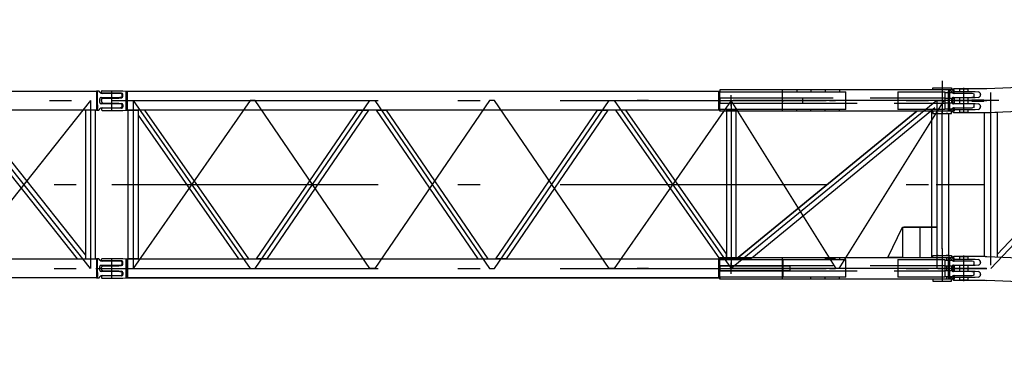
# Model space of a CAD drawing. Extents: x 2278 to 72584, y 12011 to 96322.
# Tile 14 of 29: x 47646 to 54579, y 30783 to 33102. Entities that reach past the tile are written whole.
import ezdxf

# ---------------------------------------------------------------- set-up
doc = ezdxf.new("R2010")
doc.units = 0
doc.header["$LTSCALE"] = 62.5
doc.linetypes.add('CENTER', pattern=[50.5, 30, -9, 2.5, -9])
doc.linetypes.add('HIDDEN', pattern=[12.6, 8.4, -4.2])
doc.layers.add('11', color=7, linetype='CONTINUOUS')

# ---------------------------------------------------------------- blocks, each defined once
blk = doc.blocks.new('*G74')
at = {"layer": '11', "color": 7, "linetype": 'CONTINUOUS'}
for p, q in [((66133.1, 33101.6), (54455.2, 32616.5)), ((54455.1, 32448.1), (66133, 32933.1)), ((54215.3, 32607.8), (54215.3, 32604.8)), ((54444.8, 32615.8), (54223.3, 32615.8)), ((54223.3, 32596.8), (54372.8, 32596.8)), ((54372.8, 32596.8), (54395.4, 32593.6)), ((54455.2, 32616.5), (54444.8, 32615.8)), ((54215.3, 32543.4), (54215.3, 32521.2)), ((54245.3, 32551.8), (54219.6, 32548.4)), ((54372.8, 32551.8), (54245.3, 32551.8)), ((54395.4, 32555), (54372.8, 32551.8)), ((54411.8, 32574.8), (54411.8, 32573.8)), ((54215.3, 32459.8), (54215.3, 32456.8)), ((54219.6, 32516.2), (54245.3, 32512.8)), ((54372.8, 32467.8), (54223.3, 32467.8)), ((54223.3, 32448.8), (54444.8, 32448.8)), ((54245.3, 32512.8), (54372.8, 32512.8)), ((54372.8, 32512.8), (54395.4, 32509.6)), ((54395.4, 32471), (54372.8, 32467.8)), ((54411.8, 32490.8), (54411.8, 32489.8)), ((54440.5, 32447.3), (54529.5, 32451.3)), ((54444.8, 32448.8), (54455.1, 32448.1)), ((55511.4, 32491.9), (54529.5, 31449.4)), ((54529.5, 32451.3), (54529.5, 31433.3)), ((54440.3, 31437.3), (54440.5, 32447.3)), ((54215.3, 31427.8), (54215.3, 31424.8)), ((54444.8, 31435.8), (54223.3, 31435.8)), ((54223.3, 31416.8), (54372.8, 31416.8)), ((54372.8, 31416.8), (54395.4, 31413.6)), ((54444.8, 31435.8), (54455.1, 31436.6)), ((54455.1, 31436.6), (66133, 30951.5)), ((54529.5, 31449.4), (54529.5, 31433.3)), ((54215.3, 31363.4), (54215.3, 31341.2)), ((54245.3, 31371.8), (54219.6, 31368.4)), ((54372.8, 31371.8), (54245.3, 31371.8)), ((54395.4, 31375), (54372.8, 31371.8)), ((54411.8, 31394.8), (54411.8, 31393.8)), ((54215.3, 31279.8), (54215.3, 31276.8)), ((54219.6, 31336.2), (54245.3, 31332.8)), ((54372.8, 31287.8), (54223.3, 31287.8)), ((54245.3, 31332.8), (54372.8, 31332.8)), ((54372.8, 31332.8), (54395.4, 31329.6)), ((54395.4, 31291), (54372.8, 31287.8)), ((54411.8, 31310.8), (54411.8, 31309.8)), ((54223.3, 31268.8), (54444.8, 31268.8)), ((54444.8, 31268.8), (54455.2, 31268.1)), ((66133.1, 30783), (54455.2, 31268.1))]:
    blk.add_line(p, q, dxfattribs=at)
at = {"layer": '11', "color": 7, "linetype": 'CENTER'}
for p, q in [((66203.2, 33020.3), (54402.1, 32530.1)), ((54294.3, 32443), (54294.3, 32622.9)), ((54485.1, 32477.9), (54485.1, 32589.5)), ((54215.3, 32532.3), (54456.3, 32532.3)), ((54246.5, 32532.3), (54454.4, 32532.3)), ((54294.3, 32479.8), (54294.3, 32584.8)), ((54540.9, 32533.7), (54429.3, 32533.7)), ((55644, 32581.7), (54485, 31351.1)), ((54485.1, 31373.8), (54485.1, 32514.8)), ((54294.3, 31263), (54294.3, 31442.9)), ((54215.3, 31352.3), (54456.3, 31352.3)), ((54246.5, 31352.3), (54454.4, 31352.3)), ((54294.3, 31299.8), (54294.3, 31404.8)), ((66203.2, 30864.4), (54402.1, 31354.6))]:
    blk.add_line(p, q, dxfattribs=at)
at = {"layer": '11', "color": 7, "linetype": 'HIDDEN'}
for p, q in [((54266.8, 32615.3), (54266.8, 32615.8)), ((54266.8, 32615.8), (54322.3, 32615.8)), ((54266.8, 32596.8), (54266.8, 32615.3)), ((54266.8, 32615.3), (54321.8, 32615.3)), ((54321.8, 32615.3), (54266.8, 32615.3)), ((54321.8, 32615.3), (54321.8, 32596.8)), ((54266.8, 32512.8), (54266.8, 32551.8)), ((54321.8, 32551.8), (54321.8, 32512.8)), ((54434.3, 32536.3), (54349.3, 32536.3)), ((54349.3, 32536.3), (54349.3, 32534.8)), ((54349.3, 32534.8), (54349.3, 32529.8)), ((54349.3, 32529.8), (54349.3, 32528.3)), ((54349.3, 32528.3), (54434.3, 32528.3)), ((54434.3, 32528.3), (54434.3, 32536.3)), ((54266.3, 32448.8), (54266.3, 32449.3)), ((54266.3, 32449.3), (54321.8, 32449.3)), ((54321.8, 32448.8), (54266.3, 32448.8)), ((54266.8, 32449.3), (54266.8, 32467.8)), ((54321.8, 32449.3), (54266.8, 32449.3)), ((54321.8, 32467.8), (54321.8, 32449.3)), ((54321.8, 32449.3), (54321.8, 32448.8)), ((54266.8, 31435.3), (54266.8, 31435.8)), ((54266.8, 31435.8), (54322.3, 31435.8)), ((54266.8, 31416.8), (54266.8, 31435.3)), ((54266.8, 31435.3), (54321.8, 31435.3)), ((54321.8, 31435.3), (54266.8, 31435.3)), ((54321.8, 31435.3), (54321.8, 31416.8)), ((54266.8, 31332.8), (54266.8, 31371.8)), ((54321.8, 31371.8), (54321.8, 31332.8)), ((54266.8, 31269.3), (54266.8, 31287.8)), ((54321.8, 31287.8), (54321.8, 31269.3)), ((54266.3, 31268.8), (54266.3, 31269.3)), ((54266.3, 31269.3), (54321.8, 31269.3)), ((54321.8, 31268.8), (54266.3, 31268.8)), ((54321.8, 31269.3), (54266.8, 31269.3)), ((54321.8, 31269.3), (54321.8, 31268.8))]:
    blk.add_line(p, q, dxfattribs=at)
at = {"layer": '11', "color": 7, "linetype": 'CONTINUOUS'}
for centre, radius, start, end in [((54223.3, 32607.8), 8, 90, 179.9344), ((54223.3, 32604.8), 7.99, 180, -89.90155), ((54392.7, 32574.8), 19, 0, 81.94017), ((54220.3, 32543.4), 5, 97.6827, 179.99789), ((54220.3, 32521.2), 4.99, 180, -97.51233), ((54392.8, 32573.8), 19, -81.96765, 0.01172), ((54223.3, 32459.8), 8, 90, 179.93445), ((54223.3, 32456.8), 7.99, 180, -89.91797), ((54392.8, 32490.8), 19, 0, 81.96751), ((54392.8, 32489.8), 19, -81.99115, 0.03937), ((54223.3, 31427.8), 8, 90, 179.93442), ((54223.3, 31424.8), 7.99, 180, -89.91797), ((54392.7, 31394.8), 19, 0, 81.94017), ((54220.3, 31363.4), 5, 97.78316, 179.99792), ((54220.3, 31341.2), 4.99, 180, -97.43695), ((54392.8, 31393.8), 19, -81.99503, 0.01172), ((54223.3, 31279.8), 8, 90, 180), ((54223.2, 31276.8), 7.98, 180, -89.81934), ((54392.8, 31310.8), 19, 0, 81.96751), ((54392.8, 31309.8), 19, -81.96671, 0.01862)]:
    blk.add_arc(centre, radius, start, end, dxfattribs=at)
blk = doc.blocks.new('*G75')
at = {"layer": '11', "color": 7, "linetype": 'CENTER'}
for p, q in [((54144.3, 32625.2), (54144.3, 32671.1)), ((48294.3, 32462.8), (48294.3, 32599.8)), ((54144.3, 32443), (54144.3, 32625.2)), ((48294.3, 32532.3), (54294.3, 32532.3)), ((48443.8, 32532.3), (49268.9, 31352.3)), ((48443.8, 32532.3), (48443.8, 31352.3)), ((49268.9, 32532.3), (48443.8, 31352.3)), ((49303.9, 32532.3), (49268.9, 32532.3)), ((49303.9, 31352.3), (50111.5, 32532.3)), ((50111.5, 31352.3), (49303.9, 32532.3)), ((50111.5, 32532.3), (50146.5, 32532.3)), ((50146.5, 32532.3), (50954.1, 31352.3)), ((50954.1, 32532.3), (50146.5, 31352.3)), ((50989.1, 32532.3), (50954.1, 32532.3)), ((50989.1, 31352.3), (51796.7, 32532.3)), ((51796.7, 31352.3), (50989.1, 32532.3)), ((51796.7, 32532.3), (51831.7, 32532.3)), ((51831.7, 32532.3), (52656.8, 31352.3)), ((52656.8, 32532.3), (51831.7, 31352.3)), ((52034.3, 32532.3), (51994.3, 32532.3)), ((52003.8, 32532.3), (52002, 32532.3)), ((52074.3, 32532.3), (52034.3, 32532.3)), ((52065.5, 32532.3), (52063.8, 32532.3)), ((52621.8, 32532.3), (52656.8, 32532.3)), ((52656.8, 32492.4), (52656.8, 32570.6)), ((54103.4, 32532.3), (52656.8, 31352.3)), ((52656.8, 32532.3), (52656.8, 31352.3)), ((52656.8, 32532.3), (52691.8, 32532.3)), ((53394.8, 31352.3), (52656.8, 32532.3)), ((54454.4, 32532.3), (52670, 32532.3)), ((53022, 32532.3), (53064.8, 32532.3)), ((53130.8, 32532.3), (53173.7, 32532.3)), ((53160.7, 32517.6), (53160.7, 32546.8)), ((53239.7, 32532.3), (53282.5, 32532.3)), ((53348.5, 32532.3), (53391.4, 32532.3)), ((54154.3, 32532.3), (53414.8, 31352.3)), ((53892.8, 32532.3), (53935.6, 32532.3)), ((54001.6, 32532.3), (54044.5, 32532.3)), ((54091, 32522.1), (54082.9, 32515.5)), ((54103.4, 32532.3), (54103.4, 31352.3)), ((54110.5, 32532.3), (54153.3, 32532.3)), ((54294.3, 32479.8), (54294.3, 32584.8)), ((52691.8, 32429.9), (52691.8, 32465.8)), ((48294.3, 31942.3), (54294.3, 31942.3)), ((54098.9, 31942.3), (54434.4, 31942.3)), ((54100, 31642.3), (53871.2, 31642.3)), ((54001.9, 31642.3), (54100, 31642.3)), ((54144.3, 31445.2), (54144.3, 31491.1)), ((48294.3, 31282.8), (48294.3, 31419.8)), ((53318.1, 31418.8), (53389.9, 31418.8)), ((54144.3, 31263), (54144.3, 31445.2)), ((48182.8, 31352.3), (48366.8, 31352.3)), ((48294.3, 31352.3), (54294.3, 31352.3)), ((48294.3, 31352.3), (54294.3, 31352.3)), ((49268.9, 31352.3), (49303.9, 31352.3)), ((50146.5, 31352.3), (50111.5, 31352.3)), ((50954.1, 31352.3), (50989.1, 31352.3)), ((51831.7, 31352.3), (51796.7, 31352.3)), ((52034.3, 31352.3), (51994.3, 31352.3)), ((52003.8, 31352.3), (52002, 31352.3)), ((52074.3, 31352.3), (52034.3, 31352.3)), ((52065.5, 31352.3), (52063.8, 31352.3)), ((52615.9, 31352.3), (52693.5, 31352.3)), ((52656.8, 31313.8), (52656.8, 31390.6)), ((52656.8, 31385.2), (52656.8, 31390.6)), ((54454.4, 31352.3), (52670, 31352.3)), ((53022, 31352.3), (53064.8, 31352.3)), ((53130.8, 31352.3), (53173.7, 31352.3)), ((53239.7, 31352.3), (53282.5, 31352.3)), ((53348.5, 31352.3), (53391.4, 31352.3)), ((53414.8, 31352.3), (53394.8, 31352.3)), ((53892.8, 31352.3), (53935.6, 31352.3)), ((54001.6, 31352.3), (54044.5, 31352.3)), ((54110.5, 31352.3), (54153.3, 31352.3)), ((54182.8, 31352.3), (54366.8, 31352.3)), ((54246.5, 31352.3), (54454.4, 31352.3)), ((54294.3, 31299.8), (54294.3, 31404.8))]:
    blk.add_line(p, q, dxfattribs=at)
at = {"layer": '11', "color": 7, "linetype": 'CONTINUOUS'}
for p, q in [((48221.8, 32590.3), (48221.8, 32596.8)), ((48226.8, 32601.8), (48366.8, 32601.8)), ((48366.8, 32601.8), (48371.8, 32601.8)), ((48371.8, 32601.8), (48394.7, 32599.8)), ((48394.7, 32476.5), (48394.7, 32599.8)), ((48394.7, 32599.8), (48404.1, 32598.8)), ((48404.1, 32465.8), (48404.1, 32598.8)), ((48404.1, 32598.8), (52574.8, 32598.8)), ((52569.8, 32470.4), (52569.8, 32594.3)), ((52569.8, 32594.3), (52574.8, 32594.3)), ((52574.8, 32598.6), (52570.6, 32594.3)), ((52570.6, 32594.3), (52574.8, 32594.3)), ((54226.8, 32607.3), (52574.8, 32607.3)), ((52574.8, 32607.3), (52574.8, 32594.3)), ((52574.8, 32594.3), (52574.8, 32598.6)), ((52574.8, 32598.4), (52574.8, 32598.5)), ((52574.8, 32594.3), (53014.8, 32594.3)), ((53014.8, 32594.3), (53014.8, 32470.4)), ((53016.8, 32537.3), (53016.8, 32594.3)), ((53016.8, 32594.3), (53463.1, 32594.3)), ((53225.3, 32607.3), (53095.3, 32607.3)), ((53117.8, 32607.3), (53117.8, 32594.3)), ((53217.8, 32607.3), (53217.8, 32594.3)), ((53317.8, 32607.3), (53317.8, 32594.3)), ((53417.8, 32607.3), (53417.8, 32594.3)), ((53463.1, 32470.4), (53463.1, 32594.3)), ((53829.1, 32594.3), (53829.1, 32470.4)), ((53829.1, 32594.3), (54160.3, 32594.3)), ((54076.3, 32622.3), (54206.3, 32622.3)), ((54076.3, 32607.3), (54076.3, 32622.3)), ((54206.3, 32607.3), (54076.3, 32607.3)), ((54160.3, 32594.3), (54160.3, 32470.4)), ((54160.3, 32589.3), (54226.8, 32589.3)), ((54206.3, 32622.3), (54206.3, 32607.3)), ((54226.8, 32589.3), (54226.8, 32607.3)), ((48221.8, 32532.3), (48221.8, 32541.2)), ((48221.8, 32532.3), (48221.8, 32523.4)), ((48225.2, 32546), (48236.8, 32549.8)), ((48225.2, 32518.7), (48236.8, 32514.8)), ((48361.8, 32585.3), (48226.8, 32585.3)), ((48236.8, 32549.8), (48343.1, 32549.8)), ((48344.6, 32549.8), (48363.2, 32552.6)), ((48371.8, 32562.5), (48371.8, 32575.3)), ((53016.8, 32470.4), (53016.8, 32537.3)), ((53021.4, 32527.3), (53021.4, 32537.3)), ((54160.3, 32549.8), (54226.8, 32549.8)), ((54193.9, 32585.3), (54193.9, 32549.8)), ((54220.3, 32554.3), (54336.8, 32554.3)), ((54351.8, 32583.3), (54226.5, 32583.3)), ((54226.8, 32549.8), (54226.8, 32514.8)), ((54336.8, 32554.3), (54363.3, 32558.2)), ((54363.3, 32579.5), (54351.8, 32583.3)), ((54366.8, 32562.9), (54366.8, 32574.7)), ((48221.8, 32474.3), (48221.8, 32467.8)), ((48361.8, 32479.3), (48226.8, 32479.3)), ((48226.8, 32462.8), (48366.8, 32462.8)), ((48236.8, 32514.8), (48343.1, 32514.8)), ((48344.6, 32514.8), (48363.2, 32512)), ((48366.8, 32462.8), (48371.8, 32462.8)), ((48371.8, 32502.1), (48371.8, 32489.3)), ((48371.8, 32462.8), (48394.7, 32464.8)), ((48394.7, 32505.3), (48394.7, 32476.5)), ((48394.7, 32464.8), (48394.7, 32476.5)), ((48394.7, 32464.8), (48404.1, 32465.8)), ((52574.8, 32465.8), (48404.1, 32465.8)), ((48408.8, 31418.8), (48408.8, 32465.8)), ((48408.8, 32465.8), (48478.8, 32465.8)), ((48527.1, 32465.8), (48478.8, 32465.8)), ((48478.8, 32465.8), (48478.8, 32429.7)), ((48478.8, 32465.8), (48478.8, 31418.8)), ((49259.2, 31418.8), (48527.1, 32465.8)), ((49312.8, 31418.8), (50029.4, 32465.8)), ((50102.5, 32465.8), (49385.9, 31418.8)), ((50029.4, 32465.8), (50102.5, 32465.8)), ((50228.5, 32465.8), (50155.4, 32465.8)), ((50155.4, 32465.8), (50872, 31418.8)), ((50945.1, 31418.8), (50228.5, 32465.8)), ((50998, 31418.8), (51714.6, 32465.8)), ((51787.7, 32465.8), (51071.1, 31418.8)), ((51714.6, 32465.8), (51787.7, 32465.8)), ((51915, 32465.8), (51841.4, 32465.8)), ((51841.4, 32465.8), (52573.5, 31418.8)), ((52621.8, 31455), (51915, 32465.8)), ((53014.8, 32470.4), (52569.8, 32470.4)), ((52574.8, 32461.6), (52570.6, 32465.8)), ((52570.6, 32465.8), (52574.8, 32465.8)), ((52574.8, 32457.3), (52574.8, 32470.4)), ((52574.8, 32465.8), (52574.8, 32461.6)), ((52574.8, 32461.7), (52574.8, 32461.6)), ((54226.8, 32457.3), (52574.8, 32457.3)), ((52691.8, 32465.8), (52621.8, 32465.8)), ((52621.8, 32465.8), (52621.8, 31418.8)), ((52691.8, 31418.8), (52691.8, 32465.8)), ((53963.8, 32457.3), (52692.4, 31418.8)), ((52692.4, 31418.8), (53963.8, 32457.3)), ((52800.7, 31427.3), (54059.2, 32457.3)), ((53463.1, 32470.4), (53016.8, 32470.4)), ((53225.3, 32457.3), (53095.3, 32457.3)), ((53117.8, 32457.3), (53117.8, 32470.4)), ((53217.8, 32457.3), (53217.8, 32470.4)), ((53317.8, 32457.3), (53317.8, 32470.4)), ((53417.8, 32457.3), (53417.8, 32470.4)), ((54160.3, 32470.4), (53829.1, 32470.4)), ((54068.4, 31427.3), (54068.4, 32457.3)), ((54076.3, 32457.3), (54076.3, 32442.5)), ((54206.3, 32457.3), (54076.3, 32457.3)), ((54138.4, 32457.3), (54138.4, 31489.8)), ((54226.8, 32514.8), (54160.3, 32514.8)), ((54160.3, 32475.3), (54226.8, 32475.3)), ((54193.9, 32514.8), (54193.9, 32479.3)), ((54206.3, 32442.5), (54206.3, 32457.3)), ((54336.8, 32510.3), (54220.3, 32510.3)), ((54226.5, 32481.3), (54351.8, 32481.3)), ((54226.8, 32475.3), (54226.8, 32457.3)), ((54363.3, 32506.5), (54336.8, 32510.3)), ((54351.8, 32481.3), (54363.3, 32485.2)), ((48478.8, 32429.7), (49185.6, 31418.8)), ((54076.3, 32442.5), (54206.3, 32442.5)), ((54113.8, 32442.5), (54101.3, 32442.5)), ((54113.8, 32442.5), (54168.8, 32442.5)), ((54181.3, 32442.5), (54168.8, 32442.5)), ((54189.3, 31442.1), (54189.3, 32442.5)), ((53758.4, 31429.3), (53862.5, 31642.3)), ((53862.5, 31642.3), (53862.5, 31429.3)), ((53862.5, 31642.3), (54001.9, 31642.3)), ((53985, 31642.3), (53985, 31429.3)), ((48221.8, 31410.3), (48221.8, 31416.8)), ((48226.8, 31421.8), (48366.8, 31421.8)), ((48366.8, 31421.8), (48371.8, 31421.8)), ((48371.8, 31421.8), (48394.7, 31419.8)), ((48394.7, 31296.5), (48394.7, 31419.8)), ((48394.7, 31419.8), (48404.1, 31418.8)), ((48403.8, 31418.8), (48403.8, 31285.8)), ((48404.1, 31418.8), (52574.8, 31418.8)), ((48478.8, 31418.8), (48408.8, 31418.8)), ((49185.6, 31418.8), (49259.2, 31418.8)), ((49385.9, 31418.8), (49312.8, 31418.8)), ((50872, 31418.8), (50945.1, 31418.8)), ((51071.1, 31418.8), (50998, 31418.8)), ((52569.8, 31290.4), (52569.8, 31414.3)), ((52569.8, 31414.3), (52574.8, 31414.3)), ((52574.8, 31418.6), (52570.6, 31414.3)), ((52570.6, 31414.3), (52574.8, 31414.3)), ((52570.9, 31414.7), (52570.9, 31414.3)), ((52571.8, 31415.5), (52573, 31414.3)), ((52572.1, 31414.3), (52572.1, 31415.1)), ((52573.8, 31414.3), (52572.2, 31415.9)), ((52572.6, 31416.4), (52574.7, 31414.3)), ((52574.8, 31415), (52573.1, 31416.8)), ((52573.5, 31418.8), (52621.8, 31418.8)), ((52573.5, 31417.2), (52574.8, 31415.9)), ((52574.8, 31416.7), (52573.9, 31417.6)), ((52574.3, 31418.1), (52574.3, 31417.6)), ((54226.8, 31427.3), (52574.8, 31427.3)), ((52574.8, 31427.3), (52574.8, 31414.3)), ((52574.8, 31414.3), (52574.8, 31418.6)), ((52574.8, 31418.4), (52574.8, 31418.5)), ((52574.8, 31414.3), (53014.8, 31414.3)), ((52621.8, 31418.8), (52621.8, 31455)), ((52621.8, 31418.8), (52691.8, 31418.8)), ((53014.8, 31414.3), (53014.8, 31290.4)), ((53016.8, 31357.3), (53016.8, 31414.3)), ((53016.8, 31414.3), (53463.1, 31414.3)), ((53021.4, 31357.3), (53021.4, 31414.3)), ((53225.3, 31427.3), (53095.3, 31427.3)), ((53317.8, 31427.3), (53317.8, 31414.3)), ((53417.8, 31427.3), (53417.8, 31414.3)), ((53463.1, 31290.4), (53463.1, 31414.3)), ((53862.5, 31429.3), (53758.4, 31429.3)), ((53829.1, 31414.3), (53829.1, 31290.4)), ((53829.1, 31414.3), (54160.3, 31414.3)), ((53862.5, 31429.3), (54092.8, 31429.3)), ((54076.3, 31427.3), (54076.3, 31442.1)), ((54076.3, 31442.1), (54206.3, 31442.1)), ((54206.3, 31427.3), (54076.3, 31427.3)), ((54113.8, 31442.1), (54101.3, 31442.1)), ((54113.8, 31442.1), (54168.8, 31442.1)), ((54160.3, 31414.3), (54160.3, 31290.4)), ((54160.3, 31409.3), (54226.8, 31409.3)), ((54181.3, 31442.1), (54168.8, 31442.1)), ((54206.3, 31442.1), (54206.3, 31427.3)), ((54226.8, 31409.3), (54226.8, 31427.3)), ((48221.8, 31352.3), (48221.8, 31361.2)), ((48221.8, 31352.3), (48221.8, 31343.4)), ((48225.2, 31366), (48236.8, 31369.8)), ((48361.8, 31405.3), (48226.8, 31405.3)), ((48236.8, 31369.8), (48343.1, 31369.8)), ((48344.6, 31369.8), (48363.2, 31372.6)), ((48371.8, 31382.5), (48371.8, 31395.3)), ((53016.8, 31290.4), (53016.8, 31357.3)), ((53021.4, 31347.3), (53021.4, 31357.3)), ((53021.4, 31290.4), (53021.4, 31347.3)), ((54160.2, 31369.8), (54216.8, 31369.8)), ((54160.3, 31369.8), (54226.8, 31369.8)), ((54193.9, 31405.3), (54193.9, 31369.8)), ((54216.8, 31369.8), (54216.8, 31334.8)), ((54220.3, 31374.3), (54336.8, 31374.3)), ((54351.8, 31403.3), (54226.5, 31403.3)), ((54226.8, 31369.8), (54226.8, 31334.8)), ((54336.8, 31374.3), (54363.3, 31378.2)), ((54363.3, 31399.5), (54351.8, 31403.3)), ((54366.8, 31382.9), (54366.8, 31394.7)), ((48221.8, 31294.3), (48221.8, 31287.8)), ((48225.2, 31338.7), (48236.8, 31334.8)), ((48361.8, 31299.3), (48226.8, 31299.3)), ((48226.8, 31282.8), (48366.8, 31282.8)), ((48236.8, 31334.8), (48343.1, 31334.8)), ((48344.6, 31334.8), (48363.2, 31332)), ((48366.8, 31282.8), (48371.8, 31282.8)), ((48371.8, 31322.1), (48371.8, 31309.3)), ((48371.8, 31282.8), (48394.7, 31284.8)), ((48394.7, 31325.3), (48394.7, 31296.5)), ((48394.7, 31284.8), (48394.7, 31296.5)), ((48394.7, 31284.8), (48404.1, 31285.8)), ((48403.8, 31285.8), (52574.8, 31285.8)), ((52574.8, 31285.8), (48404.1, 31285.8)), ((53014.8, 31290.4), (52569.8, 31290.4)), ((52574.8, 31281.6), (52570.6, 31285.8)), ((52570.6, 31285.8), (52574.8, 31285.8)), ((52570.9, 31285.5), (52570.9, 31285.8)), ((52571.8, 31284.6), (52573, 31285.8)), ((52572.1, 31285.8), (52572.1, 31285)), ((52573.8, 31285.8), (52572.2, 31284.2)), ((52572.6, 31283.8), (52574.7, 31285.8)), ((52574.8, 31285.1), (52573.1, 31283.3)), ((52573.5, 31282.9), (52574.8, 31284.3)), ((52574.8, 31283.4), (52573.9, 31282.5)), ((52574.3, 31282.1), (52574.3, 31282.6)), ((52574.8, 31277.3), (52574.8, 31290.4)), ((52574.8, 31285.8), (52574.8, 31281.6)), ((52574.8, 31281.7), (52574.8, 31281.7)), ((54226.8, 31277.3), (52574.8, 31277.3)), ((53463.1, 31290.4), (53016.8, 31290.4)), ((53225.3, 31277.3), (53095.3, 31277.3)), ((53217.8, 31277.3), (53217.8, 31290.4)), ((53317.8, 31277.3), (53317.8, 31290.4)), ((53417.8, 31277.3), (53417.8, 31290.4)), ((54160.3, 31290.4), (53829.1, 31290.4)), ((54206.3, 31277.3), (54076.3, 31277.3)), ((54076.3, 31277.3), (54076.3, 31262.3)), ((54216.8, 31334.8), (54160.2, 31334.8)), ((54226.8, 31334.8), (54160.3, 31334.8)), ((54160.3, 31295.3), (54226.8, 31295.3)), ((54193.9, 31334.8), (54193.9, 31299.3)), ((54206.3, 31262.3), (54206.3, 31277.3)), ((54336.8, 31330.3), (54220.3, 31330.3)), ((54226.5, 31301.3), (54351.8, 31301.3)), ((54226.8, 31295.3), (54226.8, 31277.3)), ((54363.3, 31326.5), (54336.8, 31330.3)), ((54351.8, 31301.3), (54363.3, 31305.2)), ((54366.8, 31309.9), (54366.8, 31321.7)), ((54076.3, 31262.3), (54206.3, 31262.3))]:
    blk.add_line(p, q, dxfattribs=at)
at = {"layer": '11', "color": 7, "linetype": 'HIDDEN'}
for p, q in [((52574.8, 32594.3), (52574.8, 32589.3)), ((52574.8, 32470.4), (52574.8, 32589.3)), ((53016.8, 32594.3), (53016.8, 32607.3)), ((53117.8, 32589.3), (53117.8, 32594.3)), ((53217.8, 32589.3), (53217.8, 32594.3)), ((53317.8, 32589.3), (53317.8, 32594.3)), ((53417.8, 32589.3), (53417.8, 32594.3)), ((54193.9, 32599.8), (54184.8, 32598.8)), ((54184.8, 32598.8), (54184.8, 32465.8)), ((54193.9, 32478.4), (54193.9, 32599.8)), ((54201.4, 32599.8), (54193.9, 32599.8)), ((54193.9, 32599.8), (54193.9, 32599.8)), ((54210.8, 32591), (54205.4, 32597.9)), ((53016.8, 32549.8), (52574.8, 32549.8)), ((52574.8, 32549.8), (52574.8, 32514.8)), ((53069.1, 32549.8), (52574.8, 32549.8)), ((52574.8, 32549.8), (52574.8, 32514.8)), ((54160.3, 32549.8), (53016.8, 32549.8)), ((53016.8, 32527.3), (53016.8, 32537.3)), ((54210.3, 32532.3), (54210.3, 32544.3)), ((54210.3, 32520.3), (54210.3, 32532.3)), ((54220.3, 32554.3), (54336.8, 32554.3)), ((54351.8, 32583.3), (54226.5, 32583.3)), ((54366.8, 32562.9), (54366.8, 32574.7)), ((50099, 32465.8), (50032.9, 32465.8)), ((50159, 32465.8), (50225, 32465.8)), ((51784.2, 32465.8), (51718.1, 32465.8)), ((52574.8, 32514.8), (53016.8, 32514.8)), ((52574.8, 32514.8), (53069.1, 32514.8)), ((52574.8, 32470.4), (52574.8, 32475.3)), ((52625.7, 32465.8), (52687.9, 32465.8)), ((52672.9, 32465.8), (52669.5, 32465.8)), ((53016.8, 32514.8), (54160.3, 32514.8)), ((53016.8, 32457.3), (53016.8, 32475.3)), ((53117.8, 32470.4), (53117.8, 32475.3)), ((53217.8, 32470.4), (53217.8, 32475.3)), ((53317.8, 32470.4), (53317.8, 32475.3)), ((53417.8, 32470.4), (53417.8, 32475.3)), ((54059.2, 32457.3), (54090.8, 32483.1)), ((54184.8, 32465.9), (54193.9, 32464.8)), ((54189.3, 32465.7), (54184.8, 32465.7)), ((54193.9, 32503.1), (54193.9, 32478.4)), ((54193.9, 32464.8), (54193.9, 32478.4)), ((54193.9, 32464.8), (54201.4, 32464.8)), ((54205.4, 32466.7), (54210.8, 32473.6)), ((54336.8, 32510.3), (54220.3, 32510.3)), ((54226.5, 32481.3), (54351.8, 32481.3)), ((54366.8, 32489.9), (54366.8, 32501.7)), ((48403.8, 31285.8), (48403.8, 31418.8)), ((48403.8, 31285.8), (48403.8, 31418.8)), ((52574.8, 31414.3), (52574.8, 31409.3)), ((52574.8, 31290.4), (52574.8, 31409.3)), ((52692.4, 31418.8), (52789.9, 31418.8)), ((52789.9, 31418.8), (52800.7, 31427.3)), ((53016.8, 31414.3), (53016.8, 31427.3)), ((54174.3, 31409.3), (54174.3, 31427.3)), ((54193.9, 31419.8), (54184.8, 31418.8)), ((54184.8, 31418.8), (54184.8, 31285.8)), ((54184.8, 31418.8), (54184.8, 31285.8)), ((54189.3, 31442.1), (54189.3, 31417.9)), ((54193.9, 31298.4), (54193.9, 31419.8)), ((54201.4, 31419.8), (54193.9, 31419.8)), ((54193.9, 31419.8), (54193.9, 31419.8)), ((54210.8, 31411), (54205.4, 31417.9)), ((52574.8, 31369.8), (53069.1, 31369.8)), ((52574.8, 31334.8), (52574.8, 31369.8)), ((53016.8, 31369.8), (52574.8, 31369.8)), ((52574.8, 31369.8), (52574.8, 31334.8)), ((54160.3, 31369.8), (53016.8, 31369.8)), ((53016.8, 31347.3), (53016.8, 31357.3)), ((53069.1, 31369.8), (53069.1, 31334.8)), ((54174.3, 31334.8), (54174.3, 31369.8)), ((54210.3, 31352.3), (54210.3, 31364.3)), ((54210.3, 31340.3), (54210.3, 31352.3)), ((54220.3, 31374.3), (54336.8, 31374.3)), ((54351.8, 31403.3), (54226.5, 31403.3)), ((54336.8, 31374.3), (54363.3, 31378.2)), ((54363.3, 31399.5), (54351.8, 31403.3)), ((54366.8, 31382.9), (54366.8, 31394.7)), ((53069.1, 31334.8), (52574.8, 31334.8)), ((52574.8, 31334.8), (53016.8, 31334.8)), ((52574.8, 31290.4), (52574.8, 31295.3)), ((53016.8, 31334.8), (54160.3, 31334.8)), ((53016.8, 31277.3), (53016.8, 31295.3)), ((54174.3, 31277.3), (54174.3, 31295.3)), ((54184.8, 31285.8), (54193.9, 31284.8)), ((54193.9, 31323.1), (54193.9, 31298.4)), ((54193.9, 31284.8), (54193.9, 31298.4)), ((54193.9, 31284.8), (54201.4, 31284.8)), ((54205.4, 31286.7), (54210.8, 31293.6)), ((54336.8, 31330.3), (54220.3, 31330.3)), ((54226.5, 31301.3), (54351.8, 31301.3)), ((54363.3, 31326.5), (54336.8, 31330.3)), ((54351.8, 31301.3), (54363.3, 31305.2)), ((54366.8, 31309.9), (54366.8, 31321.7))]:
    blk.add_line(p, q, dxfattribs=at)
at = {"layer": '11', "color": 7, "linetype": 'CONTINUOUS'}
for points in [[(48343.1, 32549.8), (48344.6, 32549.8)], [(48343.1, 32514.8), (48344.6, 32514.8)], [(48343.1, 31369.8), (48344.6, 31369.8)], [(48343.1, 31334.8), (48344.6, 31334.8)]]:
    blk.add_lwpolyline(points, dxfattribs=at)
for centre, radius, start, end in [((48226.8, 32596.8), 5, 90, -179.99126), ((48226.8, 32590.3), 5, 180, -90.03497), ((48226.8, 32541.2), 5, 108.458, 179.98071), ((48226.8, 32523.4), 5, 180, -108.43817), ((48361.8, 32575.3), 10, 0, 89.98689), ((48361.8, 32562.5), 10, -81.73782, -0.00208), ((54220.3, 32544.3), 10, 90, 146.64334), ((54228.9, 32619.7), 36.5, -109.43201, -93.76663), ((54361.8, 32574.7), 5, 0, 71.5738), ((54361.8, 32562.9), 5, -71.56686, -0.00183), ((48226.8, 32474.3), 5, 90, 179.96503), ((48226.8, 32467.8), 5, 180, -90), ((48361.8, 32489.3), 10, -90, 0.02625), ((48361.8, 32502.1), 10, 0, 81.75368), ((54361.8, 32501.7), 5, 0, 71.52867), ((54361.8, 32489.9), 5, -71.56686, -0.00183), ((48226.8, 31416.8), 5, 90, 179.98688), ((48226.8, 31410.3), 5, 180, -90.03058), ((48226.8, 31361.2), 5, 108.44004, -179.96684), ((48226.8, 31343.4), 5, 180, -108.43379), ((48361.8, 31395.3), 10, 0, 90.0153), ((48361.8, 31382.5), 10, -81.75513, -0.00208), ((54220.3, 31364.3), 10, 90, 146.64517), ((54228.9, 31439.7), 36.5, -109.43179, -93.76663), ((54361.8, 31394.7), 5, 0, 71.57219), ((54361.8, 31382.9), 5, -71.56686, -0.00183), ((48226.8, 31294.3), 5, 90, 180), ((48226.8, 31287.8), 5, 180, -89.98688), ((48361.8, 31309.3), 10, -90, 0.01968), ((48361.8, 31322.1), 10, 0, 81.73637), ((54220.3, 31340.3), 10, -146.63519, -89.99915), ((54226.5, 31281.3), 20, 90, 119.16034), ((54361.8, 31321.7), 5, 0, 71.52569), ((54361.8, 31309.9), 5, -71.56686, -0.00183)]:
    blk.add_arc(centre, radius, start, end, dxfattribs=at)
at = {"layer": '11', "color": 7, "linetype": 'HIDDEN'}
for centre, radius, start, end in [((54201.4, 32594.8), 5, 38.07284, 90.00098), ((54226.5, 32603.3), 20, -141.96628, -89.99902), ((54220.3, 32544.3), 10, 90, -179.96939), ((54220.3, 32520.3), 10, 180, -90.01749), ((54201.4, 32469.8), 5, -90, -38.00339), ((54226.5, 32461.3), 20, 90, 141.97414), ((54201.4, 31414.8), 5.01, 38.1072, 90.00097), ((54226.5, 31423.3), 20, -141.96651, -90.00778), ((54220.3, 31364.3), 10, 90, -179.97815), ((54220.3, 31340.3), 10, 180, -90.01749), ((54361.8, 31394.7), 5, 0, 71.58116), ((54361.8, 31382.9), 5, -71.56686, 0.00256), ((54201.4, 31289.8), 5, -90, -38.03058), ((54226.5, 31281.3), 20, 90, 141.98189), ((54361.8, 31321.7), 5, 0, 71.58276), ((54361.8, 31309.9), 5, -71.53922, -0.00616)]:
    blk.add_arc(centre, radius, start, end, dxfattribs=at)
blk = doc.blocks.new('*G76')
at = {"layer": '11', "color": 7, "linetype": 'CONTINUOUS'}
for p, q in [((42221.8, 32590.3), (42221.8, 32596.8)), ((42226.8, 32601.8), (42366.8, 32601.8)), ((42366.8, 32601.8), (42371.8, 32601.8)), ((42371.8, 32601.8), (42394.7, 32599.8)), ((42394.7, 32476.5), (42394.7, 32599.8)), ((42394.7, 32599.8), (42402.8, 32598.8)), ((42402.8, 32465.8), (42402.8, 32598.8)), ((42402.8, 32598.8), (48185.8, 32598.8)), ((44390.9, 32594.6), (44390.9, 32594.8)), ((48193.9, 32599.8), (48185.8, 32598.8)), ((48185.8, 32598.8), (48185.8, 32465.8)), ((48193.9, 32478.4), (48193.9, 32599.8)), ((48201.4, 32599.8), (48193.9, 32599.8)), ((48193.9, 32599.8), (48193.9, 32599.8)), ((48210.8, 32591), (48205.4, 32597.9)), ((42221.8, 32532.3), (42221.8, 32541.2)), ((42221.8, 32532.3), (42221.8, 32523.4)), ((42225.2, 32546), (42236.8, 32549.8)), ((42225.2, 32518.7), (42236.8, 32514.8)), ((42361.8, 32585.3), (42226.8, 32585.3)), ((42236.8, 32549.8), (42343.1, 32549.8)), ((42344.6, 32549.8), (42363.2, 32552.6)), ((42371.8, 32562.5), (42371.8, 32575.3)), ((44292.4, 32527.1), (44292.4, 32527.1)), ((48210.3, 32532.3), (48210.3, 32544.3)), ((48210.3, 32520.3), (48210.3, 32532.3)), ((48220.3, 32554.3), (48336.8, 32554.3)), ((48351.8, 32583.3), (48226.5, 32583.3)), ((48336.8, 32554.3), (48363.3, 32558.2)), ((48363.3, 32579.5), (48351.8, 32583.3)), ((48366.8, 32562.9), (48366.8, 32574.7)), ((42221.8, 32474.3), (42221.8, 32467.8)), ((42361.8, 32479.3), (42226.8, 32479.3)), ((42226.8, 32462.8), (42366.8, 32462.8)), ((42236.8, 32514.8), (42343.1, 32514.8)), ((42344.6, 32514.8), (42363.2, 32512)), ((42366.8, 32462.8), (42371.8, 32462.8)), ((42371.8, 32502.1), (42371.8, 32489.3)), ((42371.8, 32462.8), (42394.7, 32464.8)), ((42394.7, 32505.3), (42394.7, 32476.5)), ((42394.7, 32464.8), (42394.7, 32476.5)), ((42394.7, 32464.8), (42402.8, 32465.8)), ((48185.8, 32465.8), (42402.8, 32465.8)), ((42479.3, 32465.8), (42409.3, 32465.8)), ((42409.3, 32465.8), (42409.3, 31418.8)), ((42479.3, 31418.8), (42479.3, 32465.8)), ((43290.9, 32465.8), (42488.7, 31456.7)), ((42535.6, 31418.8), (43367.9, 32465.8)), ((44241.8, 31418.8), (43420.1, 32465.8)), ((43496.8, 32465.8), (44318.4, 31418.8)), ((45191.7, 32465.8), (44370.1, 31418.8)), ((44446.8, 31418.8), (45268.4, 32465.8)), ((46141.7, 31418.8), (45320.1, 32465.8)), ((45396.8, 32465.8), (46218.4, 31418.8)), ((47091.7, 32465.8), (46270.1, 31418.8)), ((46346.8, 31418.8), (47168.4, 32465.8)), ((48052.9, 31418.8), (47220.6, 32465.8)), ((47297.6, 32465.8), (48099.8, 31456.7)), ((48179.3, 32465.8), (48109.3, 32465.8)), ((48109.3, 32465.8), (48109.3, 31418.8)), ((48179.3, 31418.8), (48179.3, 32465.8)), ((48185.8, 32465.8), (48193.9, 32464.8)), ((48193.9, 32503.1), (48193.9, 32478.4)), ((48193.9, 32464.8), (48193.9, 32478.4)), ((48193.9, 32464.8), (48201.4, 32464.8)), ((48205.4, 32466.7), (48210.8, 32473.6)), ((48336.8, 32510.3), (48220.3, 32510.3)), ((48226.5, 32481.3), (48351.8, 32481.3)), ((48363.3, 32506.5), (48336.8, 32510.3)), ((48351.8, 32481.3), (48363.3, 32485.2)), ((48366.8, 32489.9), (48366.8, 32501.7)), ((42221.8, 31410.3), (42221.8, 31416.8)), ((42226.8, 31421.8), (42366.8, 31421.8)), ((42366.8, 31421.8), (42371.8, 31421.8)), ((42371.8, 31421.8), (42394.7, 31419.8)), ((42394.7, 31296.5), (42394.7, 31419.8)), ((42394.7, 31419.8), (42402.8, 31418.8)), ((42402.8, 31285.8), (42402.8, 31418.8)), ((42402.8, 31418.8), (48185.8, 31418.8)), ((42409.3, 31418.8), (42479.3, 31418.8)), ((42488.7, 31456.7), (42479.3, 31444.8)), ((48099.8, 31456.7), (48109.3, 31444.8)), ((48109.3, 31418.8), (48179.3, 31418.8)), ((48193.9, 31419.8), (48185.8, 31418.8)), ((48185.8, 31418.8), (48185.8, 31285.8)), ((48193.9, 31298.4), (48193.9, 31419.8)), ((48201.4, 31419.8), (48193.9, 31419.8)), ((48193.9, 31419.8), (48193.9, 31419.8)), ((48210.8, 31411), (48205.4, 31417.9)), ((42221.8, 31352.3), (42221.8, 31361.2)), ((42221.8, 31352.3), (42221.8, 31343.4)), ((42225.2, 31366), (42236.8, 31369.8)), ((42361.8, 31405.3), (42226.8, 31405.3)), ((42236.8, 31369.8), (42343.1, 31369.8)), ((42344.6, 31369.8), (42363.2, 31372.6)), ((42371.8, 31382.5), (42371.8, 31395.3)), ((44292.4, 31347.1), (44292.4, 31347)), ((44389.4, 31347.1), (44389.4, 31347)), ((46199.1, 31357.6), (46199.1, 31357.5)), ((46296.1, 31357.6), (46296.1, 31357.5)), ((48210.3, 31352.3), (48210.3, 31364.3)), ((48210.3, 31340.3), (48210.3, 31352.3)), ((48220.3, 31374.3), (48336.8, 31374.3)), ((48351.8, 31403.3), (48226.5, 31403.3)), ((48336.8, 31374.3), (48363.3, 31378.2)), ((48363.3, 31399.5), (48351.8, 31403.3)), ((48366.8, 31382.9), (48366.8, 31394.7)), ((42221.8, 31294.3), (42221.8, 31287.8)), ((42225.2, 31338.7), (42236.8, 31334.8)), ((42361.8, 31299.3), (42226.8, 31299.3)), ((42226.8, 31282.8), (42366.8, 31282.8)), ((42236.8, 31334.8), (42343.1, 31334.8)), ((42344.6, 31334.8), (42363.2, 31332)), ((42366.8, 31282.8), (42371.8, 31282.8)), ((42371.8, 31322.1), (42371.8, 31309.3)), ((42371.8, 31282.8), (42394.7, 31284.8)), ((42394.7, 31325.3), (42394.7, 31296.5)), ((42394.7, 31284.8), (42394.7, 31296.5)), ((42394.7, 31284.8), (42402.8, 31285.8)), ((48185.8, 31285.8), (42402.8, 31285.8)), ((44390.9, 31290), (44390.9, 31289.8)), ((46297.6, 31290), (46297.6, 31289.8)), ((48185.8, 31285.8), (48193.9, 31284.8)), ((48193.9, 31323.1), (48193.9, 31298.4)), ((48193.9, 31284.8), (48193.9, 31298.4)), ((48193.9, 31284.8), (48201.4, 31284.8)), ((48205.4, 31286.7), (48210.8, 31293.6)), ((48336.8, 31330.3), (48220.3, 31330.3)), ((48226.5, 31301.3), (48351.8, 31301.3)), ((48363.3, 31326.5), (48336.8, 31330.3)), ((48351.8, 31301.3), (48363.3, 31305.2)), ((48366.8, 31309.9), (48366.8, 31321.7))]:
    blk.add_line(p, q, dxfattribs=at)
at = {"layer": '11', "color": 7, "linetype": 'CENTER'}
for p, q in [((42294.3, 32462.8), (42294.3, 32599.8)), ((42260.9, 32532.3), (48330.9, 32532.3)), ((42444.3, 32532.3), (43382.3, 31352.3)), ((42444.3, 32532.3), (42444.3, 31352.3)), ((42450.3, 31352.3), (43376.3, 32532.3)), ((43406.3, 31352.3), (44332.3, 32532.3)), ((43406.3, 32532.3), (44332.3, 31352.3)), ((45282.3, 31352.3), (44356.3, 32532.3)), ((45282.3, 32532.3), (44356.3, 31352.3)), ((45306.3, 31352.3), (46232.3, 32532.3)), ((45306.3, 32532.3), (46232.3, 31352.3)), ((47182.3, 31352.3), (46256.3, 32532.3)), ((47182.3, 32532.3), (46256.3, 31352.3)), ((48144.3, 32532.3), (47206.3, 31352.3)), ((48144.3, 31352.3), (47206.3, 32532.3)), ((48144.3, 32532.3), (48144.3, 31352.3)), ((48294.3, 32479.8), (48294.3, 32584.8)), ((42402.8, 32485.7), (42402.8, 32481.9)), ((42294.3, 31942.3), (48294.3, 31942.3)), ((42294.3, 31942.3), (48294.3, 31942.3)), ((42294.3, 31282.8), (42294.3, 31419.8)), ((42182.8, 31352.3), (42366.8, 31352.3)), ((42294.3, 31352.3), (48294.3, 31352.3)), ((48182.8, 31352.3), (48366.8, 31352.3)), ((48294.3, 31299.8), (48294.3, 31404.8)), ((42402.8, 31305.7), (42402.8, 31301.9))]:
    blk.add_line(p, q, dxfattribs=at)
at = {"layer": '11', "color": 7, "linetype": 'HIDDEN'}
for p, q in [((42476.4, 32465.8), (42412.2, 32465.8)), ((48176.4, 32465.8), (48112.2, 32465.8)), ((42412.2, 31418.8), (42476.4, 31418.8)), ((48112.2, 31418.8), (48176.4, 31418.8))]:
    blk.add_line(p, q, dxfattribs=at)
at = {"layer": '11', "color": 7, "linetype": 'CONTINUOUS'}
for points in [[(42343.1, 32549.8), (42344.6, 32549.8)], [(42343.1, 32514.8), (42344.6, 32514.8)], [(42343.1, 31369.8), (42344.6, 31369.8)], [(42343.1, 31334.8), (42344.6, 31334.8)]]:
    blk.add_lwpolyline(points, dxfattribs=at)
for centre, radius, start, end in [((42226.8, 32596.8), 5, 90, 179.98251), ((42226.8, 32590.3), 5, 180, -90), ((48201.4, 32594.8), 5, 38.08063, 90.00097), ((48226.5, 32603.3), 20, -141.96284, -89.99902), ((42226.8, 32541.2), 5, 108.40823, -179.97556), ((42226.8, 32523.4), 5, 180, -108.42897), ((42361.8, 32575.3), 10, 0, 90.01311), ((42361.8, 32562.5), 10, -81.72113, -0.00204), ((48220.3, 32544.3), 10, 90, -179.98251), ((48220.3, 32520.3), 10, 180, -90), ((48361.8, 32574.7), 5, 0, 71.58898), ((48361.8, 32562.9), 5, -71.53372, -0.00183), ((42226.8, 32474.3), 5, 90, -179.965), ((42226.8, 32467.8), 5, 180, -89.97379), ((42361.8, 32489.3), 10, -90, 0.01312), ((42361.8, 32502.1), 10, 0, 81.70177), ((48201.4, 32469.8), 4.98, -90, -37.85251), ((48226.5, 32461.3), 20, 90, 141.95692), ((48361.8, 32501.7), 5, 0, 71.57923), ((48361.8, 32489.9), 5, -71.50055, -0.00183), ((42226.8, 31416.8), 5, 90, 179.92572), ((42226.8, 31410.3), 5, 180, -90), ((48201.4, 31414.8), 5, 38.05999, 90.00097), ((48226.5, 31423.3), 20, -141.98006, -89.99902), ((42226.8, 31361.2), 5, 108.48838, 179.98071), ((42226.8, 31343.4), 5, 180, -108.4055), ((42361.8, 31395.3), 10, 0, 89.99126), ((42361.8, 31382.5), 10, -81.72113, -0.00204), ((48220.3, 31364.3), 9.99, 90, -179.97375), ((48220.3, 31340.3), 10, 180, -90), ((48361.8, 31394.7), 5, 0, 71.58852), ((48361.8, 31382.9), 5, -71.56686, -0.00183), ((42226.8, 31294.3), 5, 90, -179.96503), ((42226.8, 31287.8), 5, 180, -90.02185), ((42361.8, 31309.3), 10, -90, 0.01093), ((42361.8, 31322.1), 10, 0, 81.71908), ((48201.4, 31289.8), 4.98, -90, -37.86288), ((48226.5, 31281.3), 20, 90, 141.95262), ((48361.8, 31321.7), 5, 0, 71.57955), ((48361.8, 31309.9), 5, -71.56552, 0.0025)]:
    blk.add_arc(centre, radius, start, end, dxfattribs=at)

msp = doc.modelspace()

# ---------------------------------------------------------------- block references
at = {"layer": '11', "color": 7, "linetype": 'CONTINUOUS'}
for name in ['*G74', '*G75', '*G76']:
    msp.add_blockref(name, (0, 0), dxfattribs=at)

doc.saveas('drawing.dxf')
